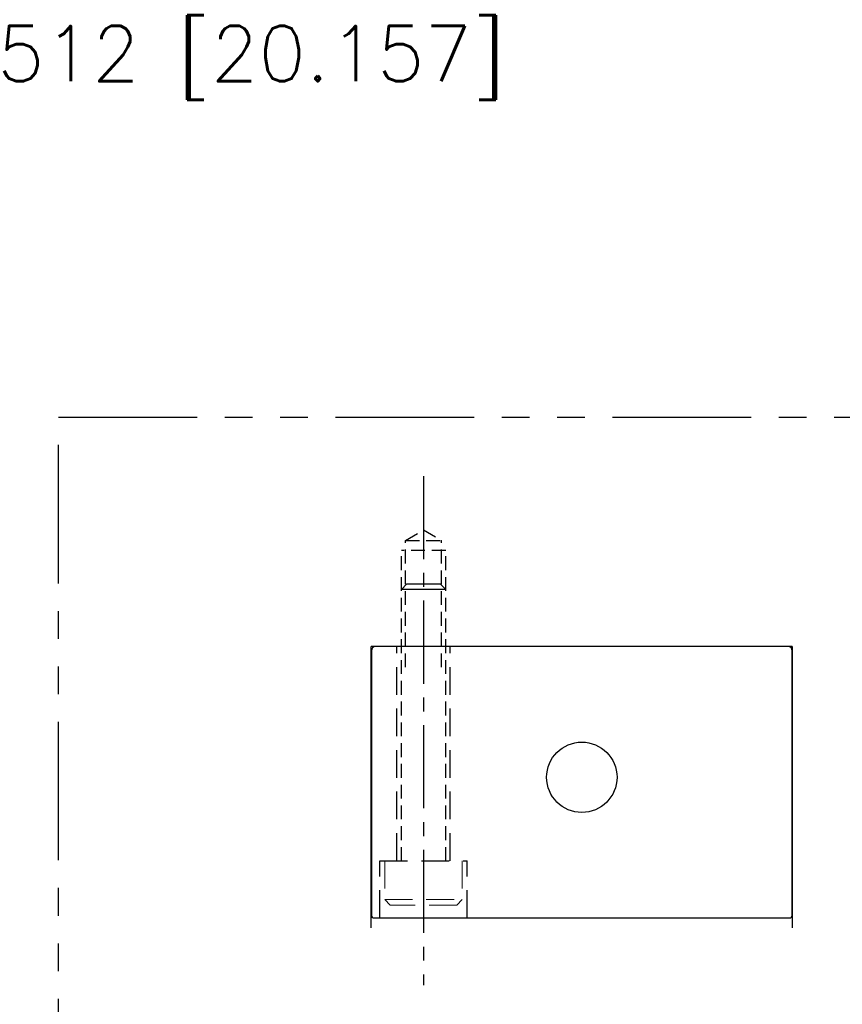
# Model space of a CAD drawing. Extents: x 2651 to 7771, y -1163 to 1075.
# Tile 101 of 256: x 4478 to 4552, y -209 to -120. Entities that reach past the tile are written whole.
import ezdxf

# ---------------------------------------------------------------- set-up
doc = ezdxf.new("R2010")
doc.units = 0
doc.header["$LTSCALE"] = 10
for name, pattern in [('CENTER2', [1.125, 0.75, -0.125, 0.125, -0.125]), ('HIDDEN', [0.375, 0.25, -0.125]), ('HIDDEN2', [0.1875, 0.125, -0.0625]), ('PHANTOM', [2.5, 1.25, -0.25, 0.25, -0.25, 0.25, -0.25])]:
    doc.linetypes.add(name, pattern=pattern)
doc.layers.get('0').update_dxf_attribs({"linetype": 'CONTINUOUS'})
doc.layers.get('Defpoints').update_dxf_attribs({"linetype": 'CONTINUOUS'})
doc.layers.add('AM_HID', color=7, linetype='HIDDEN', lineweight=15)
doc.layers.add('AM_VIS', color=7, linetype='CONTINUOUS', lineweight=30)
doc.layers.add('DIM', color=3, linetype='CONTINUOUS')
doc.layers.add('DIVIDE', color=5, linetype='PHANTOM')
doc.styles.get("Standard").update_dxf_attribs({"font": 'romans.shx'})
doc.dimstyles.new('MM& INCH5', dxfattribs={"dimtxt": 5, "dimasz": 2.5, "dimexe": 1, "dimexo": 0.5, "dimtad": 0, "dimrnd": 1.38778e-17, "dimzin": 9, "dimdsep": 46, "dimtxsty": 'Standard', "dimblk": 'CLOSED', "dimcen": 0, "dimclrd": 3, "dimclre": 3, "dimclrt": 3, "dimazin": 2, "dimtfac": 0.75, "dimtofl": 0, "dimtmove": 0, "dimatfit": 3, "dimfxl": 0, "dimtolj": 1, "dimarcsym": 0})

# ---------------------------------------------------------------- blocks, each defined once
blk = doc.blocks.new('*D189')
at = {"layer": 'Defpoints', "color": 0}
for p in [(4171.684, 387.642), (4285.884, -124.358), (4473.321, -124.358)]:
    blk.add_point(p, dxfattribs=at)
at = {"layer": 'DIM', "color": 3, "lineweight": -2}
blk.add_line((4286.384, -124.358), (4473.321, -124.358), dxfattribs=at)
at = {"layer": 'DIM', "color": 3, "insert": (4499.065, -124.358), "char_height": 5, "attachment_point": 5}
blk.add_mtext('\\A1;512 [20.157]', dxfattribs=at)
blk = doc.blocks.new('_Closed')
at = {"color": 0, "linetype": 'ByBlock', "lineweight": -2}
for p, q in [((-1, 0.167), (0, 0)), ((-1, 0.167), (-1, -0.167)), ((0, 0), (-1, -0.167)), ((0, 0), (-1, 0))]:
    blk.add_line(p, q, dxfattribs=at)

msp = doc.modelspace()

# ---------------------------------------------------------------- linework, layer by layer
at = {"linetype": 'CENTER2'}
msp.add_line((4514.619, -161.665), (4514.619, -207.63), dxfattribs=at)
at = {"linetype": 'HIDDEN2'}
for p, q in [((4512.994, -167.497), (4514.619, -166.515)), ((4514.619, -166.515), (4516.245, -167.497)), ((4512.994, -178.933), (4512.994, -167.497)), ((4512.994, -167.497), (4516.245, -167.497)), ((4516.245, -178.933), (4516.245, -167.497)), ((4512.619, -196.408), (4512.619, -168.388)), ((4516.619, -168.388), (4512.619, -168.388)), ((4516.619, -196.408), (4516.619, -168.388))]:
    msp.add_line(p, q, dxfattribs=at)
for p, q in [((4547.907, -177.053), (4509.907, -177.053)), ((4509.908, -177.434), (4509.908, -201.31)), ((4547.906, -201.31), (4547.906, -177.434)), ((4510.162, -201.564), (4547.652, -201.564))]:
    msp.add_line(p, q)
at = {"linetype": 'HIDDEN'}
for p, q in [((4512.206, -196.408), (4512.206, -177.053)), ((4517.032, -196.408), (4517.032, -177.053)), ((4510.682, -196.408), (4518.556, -196.408)), ((4510.682, -201.564), (4510.682, -196.408)), ((4518.556, -201.564), (4518.556, -196.408))]:
    msp.add_line(p, q, dxfattribs=at)
at = {"linetype": 'Continuous'}
msp.add_circle((4528.907, -188.864), 3.175, dxfattribs=at)
for centre, radius, start, end in [((4510.289, -177.434), 0.381, 90, 180), ((4547.525, -177.434), 0.381, 0, 90), ((4510.162, -201.31), 0.254, 180, 270), ((4547.652, -201.31), 0.254, 270, 0)]:
    msp.add_arc(centre, radius, start, end)
at = {"layer": 'AM_HID'}
for p, q in [((4511.119, -196.408), (4511.119, -199.908)), ((4518.119, -196.408), (4518.119, -199.908)), ((4511.119, -199.908), (4518.119, -199.908)), ((4511.619, -200.408), (4511.119, -199.908)), ((4517.619, -200.408), (4518.119, -199.908)), ((4517.619, -200.408), (4511.619, -200.408))]:
    msp.add_line(p, q, dxfattribs=at)
at = {"layer": 'AM_VIS'}
for p, q in [((4513.119, -171.408), (4512.619, -171.908)), ((4513.119, -171.408), (4516.119, -171.408)), ((4516.119, -171.408), (4516.619, -171.908)), ((4516.619, -171.908), (4512.619, -171.908)), ((4509.907, -202.453), (4509.907, -177.053)), ((4547.907, -177.053), (4547.907, -202.453))]:
    msp.add_line(p, q, dxfattribs=at)
at = {"layer": 'DIVIDE'}
msp.add_lwpolyline([(4481.684, -156.358), (4646.684, -156.358), (4646.684, -271.358), (4481.684, -271.358)], close=True, dxfattribs=at)

# ---------------------------------------------------------------- dimensions: what is measured, and where the dimension line sits
at = {"layer": 'DIM'}
dim = msp.add_ordinate_dim(feature_location=(4285.884, -124.358), offset=(187.437, 0), dtype=0, origin=(4171.684, 387.642), dimstyle='MM& INCH5', dxfattribs=at)
dim.commit()
dim.dimension.update_dxf_attribs({"geometry": '*D189', "text_midpoint": (4499.065, -124.358)})

doc.saveas('drawing.dxf')
